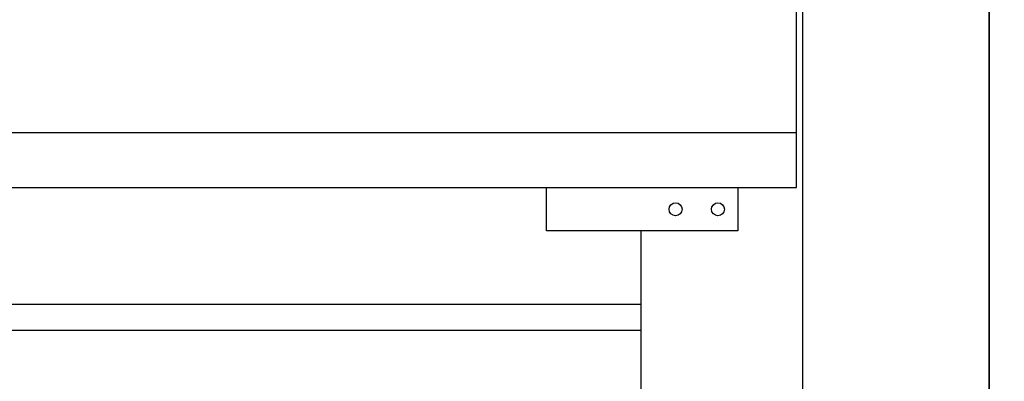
# Model space of a CAD drawing. Header units: inches. Extents: x 169.6 to 213.8, y 195 to 266.5.
# Tile 24 of 50: x 205.938 to 207.127, y 204.176 to 204.612. Entities that reach past the tile are written whole.
import ezdxf

# ---------------------------------------------------------------- set-up
doc = ezdxf.new("R2010")
doc.units = ezdxf.units.IN
doc.header["$LTSCALE"] = 0.25
doc.header["$MEASUREMENT"] = 0
doc.layers.add('ANNOTATIONS', color=1, linetype='Continuous')
doc.layers.add('RHX RH F.O.H.', color=7, linetype='Continuous')
doc.styles.add('ARIAL', font='arial.ttf', dxfattribs={"height": 0.09375})
doc.dimstyles.new('STANDARD$0', dxfattribs={"dimtxt": 0.09375, "dimasz": 0.09375, "dimexe": 0.03125, "dimexo": 0.046875, "dimgap": 0.09, "dimtad": 0, "dimtih": 1, "dimtoh": 1, "dimdec": 4, "dimzin": 0, "dimdsep": 46, "dimtxsty": 'ARIAL', "dimcen": 0.09, "dimadec": 0, "dimazin": 0, "dimtfac": 1, "dimtdec": 4, "dimtofl": 0, "dimtmove": 0, "dimatfit": 1, "dimfxl": 1, "dimtolj": 1, "dimtzin": 0, "dimarcsym": 0})

# ---------------------------------------------------------------- blocks, each defined once
blk = doc.blocks.new('*D34')
at = {"layer": 'ANNOTATIONS', "color": 0, "lineweight": -2, "transparency": 16777216}
for p, q in [((207.1082, 204.837), (207.1082, 203.2433)), ((206.6881, 203.8411), (206.6881, 203.2433)), ((206.5944, 203.2746), (206.5006, 203.2746)), ((207.2019, 203.2746), (207.3539, 203.2746))]:
    blk.add_line(p, q, dxfattribs=at)
at = {"layer": 'ANNOTATIONS', "color": 0, "transparency": 16777216}
for points in [[(206.5944, 203.2902), (206.5944, 203.259), (206.6881, 203.2746)], [(207.2019, 203.2902), (207.2019, 203.259), (207.1082, 203.2746)]]:
    blk.add_solid(points, dxfattribs=at)
at = {"layer": 'defpoints', "color": 0, "transparency": 16777216}
for p in [(207.1082, 204.8838), (206.6881, 203.888), (207.1082, 203.2746)]:
    blk.add_point(p, dxfattribs=at)
at = {"layer": 'ANNOTATIONS', "color": 0, "transparency": 16777216, "insert": (207.607, 203.2746), "char_height": 0.09375, "attachment_point": 5, "style": 'ARIAL'}
blk.add_mtext('\\A1;5 1/2"', dxfattribs=at)

msp = doc.modelspace()

# ---------------------------------------------------------------- linework, layer by layer
at = {"layer": 'RHX RH F.O.H.', "linetype": 'Continuous'}
for p, q in [((206.87563, 204.40979), (206.87563, 205.40979)), ((206.88351, 200.65979), (206.88351, 205.40979)), ((207.1082, 200.65979), (207.1082, 205.40979)), ((206.87563, 204.4756), (201.50063, 204.4756)), ((201.50063, 204.40979), (206.87563, 204.40979)), ((206.57418, 204.35737), (206.57418, 204.40979)), ((206.80499, 204.40979), (206.80499, 204.35737)), ((206.80499, 204.35737), (206.57418, 204.35737)), ((206.68813, 200.65979), (206.68813, 204.35737))]:
    msp.add_line(p, q, dxfattribs=at)
at = {"layer": 'RHX RH F.O.H.', "color": 7}
for p, q in [((201.68813, 204.26901), (206.68813, 204.26901)), ((201.68813, 204.23776), (206.68813, 204.23776))]:
    msp.add_line(p, q, dxfattribs=at)
at = {"layer": 'RHX RH F.O.H.', "linetype": 'Continuous'}
for centre in [(206.72976, 204.38358), (206.78094, 204.38358)]:
    msp.add_circle(centre, 0.00781, dxfattribs=at)

# ---------------------------------------------------------------- dimensions: what is measured, and where the dimension line sits
at = {"layer": 'ANNOTATIONS'}
dim = msp.add_linear_dim(base=(207.1082, 203.27459), p1=(206.68813, 203.88797), p2=(207.1082, 204.88384), text='5 1/2"', dimstyle='STANDARD$0', dxfattribs=at)
dim.commit()
dim.dimension.update_dxf_attribs({"geometry": '*D34', "text_midpoint": (207.60699, 203.27459), "dimtype": 160})

doc.saveas('drawing.dxf')
